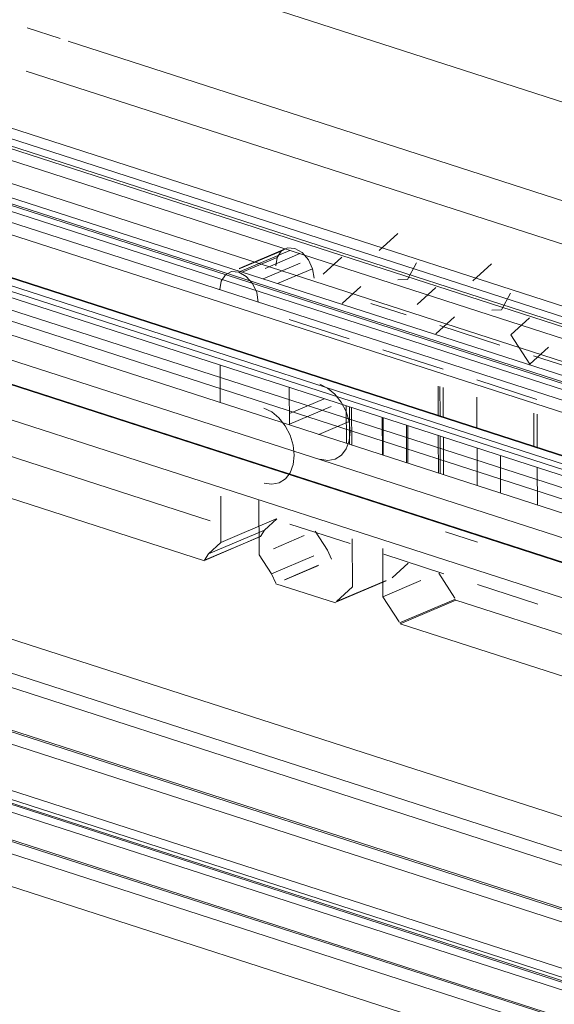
# Model space of a CAD drawing. Header units: millimetres. Extents: x -121 to 39028, y 270 to 28264.
# Tile 87 of 97: x 16445 to 16455, y 22115 to 22134. Entities that reach past the tile are written whole.
import ezdxf

# ---------------------------------------------------------------- set-up
doc = ezdxf.new("R2010")
doc.units = ezdxf.units.MM
doc.layers.add('G-XREF-____-OTLN', color=8, linetype='Continuous', lineweight=9)
doc.layers.add('M-EQPM-____-OTLN', color=50, linetype='Continuous', lineweight=20)

# ---------------------------------------------------------------- blocks, each defined once
blk = doc.blocks.new('City Class FR - City Class F_iam-V121-3D Water Left')
at = {"layer": 'G-XREF-____-OTLN'}
for p, q in [((-13512.927, 22155.324), (-13408.65, 22121.676)), ((-13383.283, 22112.338), (-13514.469, 22154.669)), ((-13512.925, 22154.674), (-13384.299, 22113.169)), ((-13482.567, 22147.123), (-13390.971, 22117.567)), ((-13480.919, 22146.877), (-13391.723, 22118.095)), ((-13481.486, 22146.774), (-13391.722, 22117.809)), ((-13478.361, 22146.508), (-13391.725, 22118.552)), ((-13482.807, 22146.46), (-13392.712, 22117.389)), ((-13391.887, 22117.739), (-13480.822, 22146.436)), ((-13480.822, 22146.404), (-13402.299, 22121.067)), ((-13485.119, 22145.479), (-13395.276, 22116.488)), ((-13408.821, 22121.719), (-13481.478, 22145.163)), ((-13481.677, 22145.076), (-13411.339, 22122.379)), ((-13449.842, 22136.287), (-13388.277, 22116.421)), ((-13410.546, 22123.39), (-13450.102, 22136.154)), ((-13428.713, 22135.213), (-13399.653, 22125.836)), ((-13417.817, 22127.621), (-13439.409, 22134.588)), ((-13390.808, 22118.49), (-13439.32, 22134.144)), ((-13391.593, 22118.794), (-13439.24, 22134.169)), ((-13391.395, 22118.878), (-13439.007, 22134.242)), ((-13430.777, 22133.905), (-13431.433, 22134.117)), ((-13395.896, 22122.65), (-13430.619, 22133.854)), ((-13431.457, 22133.256), (-13416.166, 22128.322)), ((-13448.216, 22132.794), (-13402.547, 22118.058)), ((-13402.547, 22118.058), (-13448.216, 22132.794)), ((-13443.818, 22132.742), (-13394.234, 22116.743)), ((-13448.216, 22132.313), (-13381.307, 22110.723)), ((-13381.272, 22110.695), (-13448.216, 22132.296)), ((-13424.401, 22129.669), (-13424.027, 22130.012)), ((-13427.199, 22129.312), (-13426.28, 22129.703)), ((-13427.199, 22129.302), (-13426.356, 22129.66)), ((-13427.175, 22129.249), (-13426.182, 22129.671)), ((-13426.679, 22129.314), (-13425.987, 22129.608)), ((-13426.438, 22129.533), (-13426.356, 22129.66)), ((-13426.356, 22129.66), (-13426.232, 22129.723)), ((-13426.232, 22129.723), (-13426.085, 22129.712)), ((-13426.085, 22129.712), (-13425.939, 22129.628)), ((-13425.939, 22129.628), (-13425.814, 22129.486)), ((-13427.136, 22129.237), (-13426.438, 22129.533)), ((-13426.718, 22129.102), (-13425.977, 22129.417)), ((-13426.466, 22129.362), (-13426.438, 22129.533)), ((-13425.814, 22129.486), (-13425.731, 22129.305)), ((-13425.144, 22129.538), (-13425.517, 22129.195)), ((-13423.65, 22129.427), (-13423.83, 22129.088)), ((-13422.524, 22129.064), (-13422.15, 22129.407)), ((-13427.472, 22129.186), (-13427.554, 22129.059)), ((-13427.348, 22129.249), (-13427.472, 22129.186)), ((-13427.202, 22129.238), (-13427.348, 22129.249)), ((-13427.055, 22129.154), (-13427.202, 22129.238)), ((-13426.429, 22129.009), (-13425.731, 22129.305)), ((-13425.731, 22129.305), (-13425.701, 22129.115)), ((-13427.554, 22129.059), (-13427.583, 22128.888)), ((-13426.931, 22129.012), (-13427.055, 22129.154)), ((-13426.847, 22128.831), (-13426.931, 22129.012)), ((-13423.83, 22129.088), (-13424.023, 22129.084)), ((-13426.817, 22128.641), (-13426.847, 22128.831)), ((-13425.14, 22128.61), (-13424.766, 22128.953)), ((-13423.267, 22128.933), (-13423.64, 22128.589)), ((-13421.773, 22128.821), (-13421.953, 22128.482)), ((-13424.562, 22128.614), (-13423.861, 22128.388)), ((-13421.953, 22128.482), (-13422.146, 22128.478)), ((-13426.2, 22128.294), (-13424.997, 22127.906)), ((-13423.263, 22128.004), (-13422.889, 22128.347)), ((-13450.867, 22128.075), (-13397.047, 22110.708)), ((-13423.187, 22128.171), (-13421.984, 22127.782)), ((-13424.323, 22127.688), (-13423.12, 22127.3)), ((-13421.386, 22127.398), (-13421.012, 22127.742)), ((-13421.31, 22127.565), (-13420.107, 22127.177)), ((-13384.587, 22103.479), (-13458.164, 22127.221)), ((-13454.062, 22127.284), (-13402.215, 22110.554)), ((-13427.577, 22127.378), (-13427.574, 22126.63)), ((-13382.48, 22103.907), (-13454.586, 22127.175)), ((-13422.446, 22127.083), (-13421.243, 22126.694)), ((-13426.192, 22126.184), (-13426.195, 22126.932)), ((-13425.587, 22126.997), (-13425.431, 22126.921)), ((-13425.431, 22126.921), (-13425.284, 22126.799)), ((-13423.22, 22126.96), (-13423.217, 22126.377)), ((-13423.18, 22126.365), (-13423.183, 22126.95)), ((-13423.118, 22126.931), (-13423.116, 22126.344)), ((-13426.193, 22126.413), (-13425.5, 22126.707)), ((-13425.284, 22126.799), (-13425.158, 22126.64)), ((-13425.158, 22126.64), (-13425.061, 22126.453)), ((-13422.443, 22126.127), (-13422.445, 22126.742)), ((-13451.611, 22126.459), (-13412.194, 22113.741)), ((-13448.038, 22126.479), (-13410.874, 22114.487)), ((-13426.547, 22126.447), (-13426.704, 22126.523)), ((-13426.401, 22126.325), (-13426.547, 22126.447)), ((-13426.192, 22126.201), (-13425.361, 22126.554)), ((-13425.061, 22126.453), (-13425, 22126.253)), ((-13425.053, 22125.817), (-13425.056, 22126.564)), ((-13424.991, 22126.543), (-13424.989, 22125.796)), ((-13424.948, 22126.529), (-13424.945, 22125.782)), ((-13421.303, 22125.759), (-13421.306, 22126.421)), ((-13384.583, 22102.643), (-13458.161, 22126.385)), ((-13448.32, 22126.286), (-13411.005, 22114.245)), ((-13426.275, 22126.166), (-13426.401, 22126.325)), ((-13425.607, 22125.995), (-13425, 22126.253)), ((-13425, 22126.253), (-13424.979, 22126.052)), ((-13424.333, 22125.584), (-13424.336, 22126.332)), ((-13424.315, 22125.579), (-13424.318, 22126.326)), ((-13421.242, 22126.403), (-13421.239, 22125.738)), ((-13454.207, 22126.125), (-13384.367, 22103.589)), ((-13426.178, 22125.979), (-13426.275, 22126.166)), ((-13424.979, 22126.052), (-13424.999, 22125.865)), ((-13423.852, 22126.176), (-13423.849, 22125.428)), ((-13423.825, 22125.42), (-13423.828, 22126.168)), ((-13426.117, 22125.779), (-13426.178, 22125.979)), ((-13424.999, 22125.865), (-13425.058, 22125.704)), ((-13423.216, 22125.97), (-13423.213, 22125.223)), ((-13423.176, 22125.211), (-13423.179, 22125.958)), ((-13423.115, 22125.938), (-13423.112, 22125.19)), ((-13384.586, 22103.381), (-13454.056, 22125.798)), ((-13426.095, 22125.578), (-13426.117, 22125.779)), ((-13425.058, 22125.704), (-13425.154, 22125.58)), ((-13422.438, 22124.973), (-13422.441, 22125.72)), ((-13455.528, 22125.564), (-13402.383, 22108.415)), ((-13431.857, 22125.586), (-13427.78, 22124.27)), ((-13426.115, 22125.391), (-13426.095, 22125.578)), ((-13425.425, 22125.473), (-13425.582, 22125.498)), ((-13425.279, 22125.501), (-13425.425, 22125.473)), ((-13425.154, 22125.58), (-13425.279, 22125.501)), ((-13421.975, 22125.57), (-13421.972, 22124.822)), ((-13384.053, 22102.222), (-13455.377, 22125.237)), ((-13452.268, 22125.25), (-13412.851, 22112.531)), ((-13426.175, 22125.23), (-13426.115, 22125.391)), ((-13421.238, 22125.332), (-13421.235, 22124.584)), ((-13412.851, 22112.346), (-13452.267, 22125.064)), ((-13427.892, 22123.472), (-13432.974, 22125.112)), ((-13426.396, 22125.027), (-13426.271, 22125.106)), ((-13426.271, 22125.106), (-13426.175, 22125.23)), ((-13426.698, 22125.024), (-13426.541, 22124.999)), ((-13426.541, 22124.999), (-13426.396, 22125.027)), ((-13427.567, 22124.759), (-13427.563, 22123.836)), ((-13426.798, 22123.589), (-13426.802, 22124.687)), ((-13455.525, 22124.635), (-13413.705, 22111.141)), ((-13415.064, 22111.579), (-13454.999, 22124.465)), ((-13427.563, 22123.836), (-13426.457, 22124.306)), ((-13426.691, 22124.085), (-13426.447, 22124.31)), ((-13427.808, 22123.611), (-13426.691, 22124.085)), ((-13426.774, 22123.958), (-13426.691, 22124.085)), ((-13424.981, 22123.816), (-13426.185, 22124.204)), ((-13425.681, 22124.063), (-13425.434, 22123.68)), ((-13427.891, 22123.478), (-13426.775, 22123.952)), ((-13427.89, 22123.484), (-13426.774, 22123.958)), ((-13426.508, 22123.712), (-13425.895, 22123.972)), ((-13424.938, 22123.91), (-13424.934, 22122.948)), ((-13422.434, 22123.843), (-13423.073, 22124.049)), ((-13427.563, 22123.836), (-13427.808, 22123.611)), ((-13425.434, 22123.68), (-13425.351, 22123.499)), ((-13424.322, 22122.751), (-13424.326, 22123.713)), ((-13427.808, 22123.611), (-13427.89, 22123.484)), ((-13426.551, 22123.206), (-13426.798, 22123.589)), ((-13426.551, 22123.206), (-13425.702, 22123.566)), ((-13423.104, 22123.21), (-13424.308, 22123.599)), ((-13426.292, 22123.092), (-13425.614, 22123.38)), ((-13426.284, 22123.089), (-13425.611, 22123.374)), ((-13424.137, 22123.129), (-13423.818, 22123.422)), ((-13426.467, 22123.025), (-13426.551, 22123.206)), ((-13425.263, 22122.641), (-13424.258, 22123.067)), ((-13425.254, 22122.655), (-13424.256, 22123.078)), ((-13424.322, 22122.751), (-13423.565, 22123.073)), ((-13423.205, 22123.225), (-13422.882, 22122.724)), ((-13425.272, 22122.627), (-13426.465, 22123.012)), ((-13424.934, 22122.948), (-13425.254, 22122.655)), ((-13421.227, 22122.605), (-13422.431, 22122.993)), ((-13423.999, 22122.25), (-13424.322, 22122.751)), ((-13423.989, 22122.23), (-13422.873, 22122.704)), ((-13423.98, 22122.21), (-13422.864, 22122.684)), ((-13422.864, 22122.684), (-13408.868, 22118.168)), ((-13407.771, 22116.98), (-13423.98, 22122.21))]:
    blk.add_line(p, q, dxfattribs=at)
for points in [[(-13379.648, 22109.471, 0), (-13413.754, 22120.477, 0), (-13447.861, 22131.482, 0), (-13481.968, 22142.488, 0), (-13516.075, 22153.493, 0)], [(-13516.075, 22153.493, 0), (-13481.968, 22142.488, 0), (-13447.861, 22131.482, 0), (-13413.754, 22120.477, 0), (-13379.648, 22109.471, 0)], [(-13493.818, 22148.752, 0), (-13480.654, 22144.504, 0), (-13447.332, 22133.752, 0), (-13414.01, 22123, 0), (-13385.258, 22113.722, 0)], [(-13385.258, 22113.722, 0), (-13414.01, 22123, 0), (-13447.332, 22133.752, 0), (-13480.654, 22144.504, 0), (-13493.818, 22148.752, 0)], [(-13421.39, 22128.327, 0), (-13421.763, 22127.984, 0), (-13421.386, 22127.398, 0)]]:
    blk.add_polyline3d(points, dxfattribs=at)
blk = doc.blocks.new('City Class FR - City Class 25 FR-V122-3D Water Left')
blk.add_blockref('City Class FR - City Class F_iam-V121-3D Water Left', (0, 0))

msp = doc.modelspace()

# ---------------------------------------------------------------- block references
at = {"layer": 'M-EQPM-____-OTLN'}
msp.add_blockref('City Class FR - City Class 25 FR-V122-3D Water Left', (29876.3, 0), dxfattribs=at)

doc.saveas('drawing.dxf')
